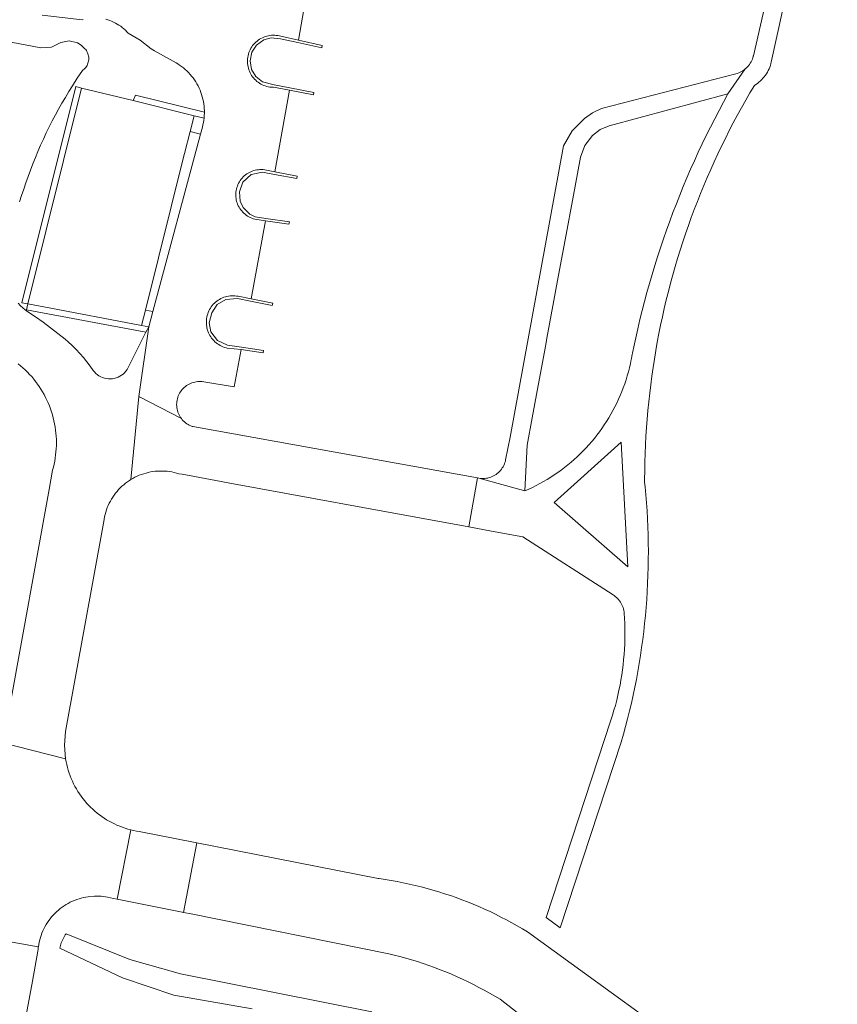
# Model space of a CAD drawing. Extents: x 152825 to 164088, y 457113 to 463005.
# Tile 154 of 256: x 157546 to 157613, y 460087 to 460168. Entities that reach past the tile are written whole.
import ezdxf

# ---------------------------------------------------------------- set-up
doc = ezdxf.new("R2010")
doc.units = 0
doc.header["$LTSCALE"] = 0.5
for name, color, linetype, lineweight in [('B-PV-VH-GESLOTENVERHARDING_ASFALT-GV', 251, 'CONTINUOUS', 18), ('B-PV-VH-HALFVERHARDING_GRAVEL-GV', 251, 'CONTINUOUS', 18), ('B-PV-VH-ONVERHARD_ZAND-GV', 251, 'CONTINUOUS', 18), ('B-PV-VH-OPENVERHARDING_BETONSTRAATSTEEN-GV', 251, 'CONTINUOUS', 18), ('B-PV-VH-OPENVERHARDING_STRAATBAKSTEEN-GV', 251, 'CONTINUOUS', 18)]:
    doc.layers.add(name, color=color, linetype=linetype, lineweight=lineweight)

msp = doc.modelspace()

# ---------------------------------------------------------------- linework, layer by layer
at = {"layer": 'B-PV-VH-GESLOTENVERHARDING_ASFALT-GV', "flags": 128}
msp.add_lwpolyline([(157554.946, 460161.493), (157550.684, 460162.536), (157546.231, 460144.679), (157547.551, 460144.429), (157555.655, 460142.896), (157555.971, 460144.165), (157559.18, 460157.035), (157559.204, 460157.13), (157559.661, 460158.94), (157559.988, 460160.234)], close=True, dxfattribs=at)
at = {"layer": 'B-PV-VH-HALFVERHARDING_GRAVEL-GV', "flags": 128}
for points in [[(157611.879, 460189.741), (157606.275, 460165.208), (157606.266, 460165.168), (157606.231, 460165.046), (157606.189, 460164.927), (157606.14, 460164.81), (157606.083, 460164.697), (157606.019, 460164.588), (157605.949, 460164.483), (157605.872, 460164.382), (157605.788, 460164.287), (157605.699, 460164.197), (157605.605, 460164.113), (157604.166, 460162.045), (157603.795, 460161.367), (157603.431, 460160.685), (157603.074, 460159.999), (157602.724, 460159.31), (157602.381, 460158.616), (157602.045, 460157.92), (157601.717, 460157.22), (157601.396, 460156.517), (157601.082, 460155.81), (157600.775, 460155.1), (157600.476, 460154.387), (157600.184, 460153.671), (157599.9, 460152.952), (157599.623, 460152.23), (157599.354, 460151.506), (157599.092, 460150.778), (157598.838, 460150.048), (157598.591, 460149.315), (157598.352, 460148.58), (157598.12, 460147.842), (157597.896, 460147.102), (157597.68, 460146.36), (157597.471, 460145.615), (157597.271, 460144.869), (157597.077, 460144.12), (157596.892, 460143.369), (157596.714, 460142.617), (157596.545, 460141.863), (157596.383, 460141.106), (157596.229, 460140.349), (157596.186, 460140.132), (157596.173, 460140.067), (157596.102, 460139.728), (157596.023, 460139.391), (157595.936, 460139.055), (157595.841, 460138.722), (157595.739, 460138.391), (157595.629, 460138.063), (157595.512, 460137.737), (157595.387, 460137.414), (157595.255, 460137.094), (157595.115, 460136.777), (157594.968, 460136.463), (157594.814, 460136.153), (157594.652, 460135.846), (157594.484, 460135.544), (157594.309, 460135.245), (157594.127, 460134.95), (157593.938, 460134.66), (157593.742, 460134.374), (157593.54, 460134.093), (157593.332, 460133.816), (157593.117, 460133.545), (157592.896, 460133.278), (157592.668, 460133.017), (157592.435, 460132.76), (157592.196, 460132.51), (157591.951, 460132.265), (157591.701, 460132.025), (157591.445, 460131.792), (157591.184, 460131.564), (157590.918, 460131.343), (157590.647, 460131.128), (157590.37, 460130.919), (157590.089, 460130.716), (157589.804, 460130.52), (157589.514, 460130.331), (157589.219, 460130.148), (157588.921, 460129.973), (157588.618, 460129.804), (157588.312, 460129.642), (157588.002, 460129.488), (157587.689, 460129.34), (157587.372, 460129.2), (157583.558, 460130.244), (157583.436, 460130.268), (157582.737, 460126.213), (157584.618, 460125.867), (157587.191, 460125.402), (157594.674, 460120.597), (157594.75, 460120.546), (157594.85, 460120.469), (157594.946, 460120.387), (157595.036, 460120.298), (157595.12, 460120.204), (157595.199, 460120.105), (157595.271, 460120.001), (157595.336, 460119.892), (157595.394, 460119.78), (157595.445, 460119.665), (157595.488, 460119.546), (157595.524, 460119.425), (157595.552, 460119.302), (157595.573, 460119.177), (157595.585, 460119.051), (157595.61, 460118.662), (157595.629, 460118.234), (157595.641, 460117.806), (157595.644, 460117.378), (157595.639, 460116.95), (157595.627, 460116.522), (157595.606, 460116.095), (157595.578, 460115.667), (157595.541, 460115.241), (157595.497, 460114.815), (157595.444, 460114.39), (157595.384, 460113.966), (157595.315, 460113.543), (157595.239, 460113.122), (157595.155, 460112.702), (157595.063, 460112.284), (157594.964, 460111.868), (157594.856, 460111.453), (157594.741, 460111.041), (157594.619, 460110.631), (157594.488, 460110.223), (157590.2, 460097.181), (157589.118, 460093.89), (157590.284, 460093.038), (157595.337, 460108.414), (157595.521, 460109.056), (157595.697, 460109.699), (157595.865, 460110.345), (157596.026, 460110.993), (157596.179, 460111.642), (157596.324, 460112.293), (157596.461, 460112.946), (157596.591, 460113.601), (157596.712, 460114.257), (157596.826, 460114.915), (157596.932, 460115.574), (157597.03, 460116.234), (157597.12, 460116.895), (157597.201, 460117.557), (157597.276, 460118.221), (157597.342, 460118.885), (157597.4, 460119.549), (157597.45, 460120.215), (157597.492, 460120.881), (157597.527, 460121.547), (157597.553, 460122.214), (157597.571, 460122.881), (157597.581, 460123.548), (157597.583, 460124.216), (157597.578, 460124.883), (157597.564, 460125.55), (157597.542, 460126.217), (157597.512, 460126.884), (157597.475, 460127.55), (157597.429, 460128.216), (157597.375, 460128.881), (157597.313, 460129.545), (157597.275, 460129.922), (157597.275, 460130.159), (157597.281, 460130.872), (157597.295, 460131.585), (157597.317, 460132.298), (157597.347, 460133.011), (157597.385, 460133.724), (157597.431, 460134.436), (157597.484, 460135.147), (157597.546, 460135.858), (157597.616, 460136.568), (157597.694, 460137.277), (157597.78, 460137.985), (157597.873, 460138.693), (157597.975, 460139.399), (157598.084, 460140.104), (157598.201, 460140.808), (157598.327, 460141.51), (157598.46, 460142.211), (157598.601, 460142.91), (157598.75, 460143.608), (157598.906, 460144.304), (157599.071, 460144.998), (157599.243, 460145.691), (157599.423, 460146.381), (157599.611, 460147.069), (157599.806, 460147.756), (157600.009, 460148.44), (157600.22, 460149.121), (157600.438, 460149.801), (157600.664, 460150.477), (157600.898, 460151.151), (157601.139, 460151.823), (157601.387, 460152.492), (157601.643, 460153.158), (157601.907, 460153.821), (157602.178, 460154.481), (157602.456, 460155.138), (157602.742, 460155.791), (157603.035, 460156.442), (157603.335, 460157.089), (157603.642, 460157.733), (157603.957, 460158.373), (157604.279, 460159.01), (157604.608, 460159.643), (157604.944, 460160.272), (157605.287, 460160.898), (157605.637, 460161.52), (157605.994, 460162.137), (157606.358, 460162.751), (157606.489, 460162.834), (157606.616, 460162.923), (157606.737, 460163.019), (157606.854, 460163.121), (157606.965, 460163.229), (157607.071, 460163.343), (157607.171, 460163.461), (157607.264, 460163.585), (157607.351, 460163.714), (157607.431, 460163.846), (157607.504, 460163.983), (157607.57, 460164.123), (157607.628, 460164.267), (157607.68, 460164.413), (157607.723, 460164.562), (157607.751, 460164.676), (157613.22, 460189.442)], [(157574.7, 460086.09), (157558.864, 460089.229), (157554.687, 460090.412), (157549.397, 460092.557), (157549.318, 460092.456), (157549.148, 460092.141), (157549.003, 460091.813), (157548.886, 460091.372), (157554.077, 460088.906), (157558.306, 460087.473), (157564.79, 460086.34)]]:
    msp.add_lwpolyline(points, dxfattribs=at)
for points in [[(157587.372, 460129.2), (157587.549, 460132.974), (157587.968, 460135.238), (157588.546, 460138.364), (157589.061, 460141.145), (157589.188, 460141.832), (157589.765, 460144.95), (157589.989, 460146.163), (157591.024, 460151.751), (157591.051, 460151.899), (157591.323, 460153.368), (157591.962, 460156.82), (157592.331, 460157.789), (157592.966, 460158.608), (157593.602, 460159.091), (157594.33, 460159.418), (157604.166, 460162.045), (157605.605, 460164.113), (157605.505, 460164.035), (157605.401, 460163.964), (157605.292, 460163.899), (157605.179, 460163.841), (157605.063, 460163.791), (157604.944, 460163.747), (157604.823, 460163.712), (157593.714, 460160.843), (157592.973, 460160.486), (157592.291, 460160.026), (157591.277, 460158.994), (157590.555, 460157.739), (157586.155, 460133.647), (157585.777, 460131.78), (157585.75, 460131.663), (157585.714, 460131.544), (157585.671, 460131.427), (157585.621, 460131.313), (157585.563, 460131.203), (157585.498, 460131.096), (157585.427, 460130.994), (157585.349, 460130.897), (157585.265, 460130.805), (157585.176, 460130.719), (157585.08, 460130.638), (157584.981, 460130.564), (157584.876, 460130.496), (157584.767, 460130.435), (157584.655, 460130.382), (157584.539, 460130.335), (157584.421, 460130.296), (157584.301, 460130.265), (157584.178, 460130.242), (157584.055, 460130.226), (157583.93, 460130.218), (157583.806, 460130.219), (157583.682, 460130.227), (157583.558, 460130.244)], [(157595.899, 460122.919), (157589.79, 460128.231), (157595.334, 460133.241)]]:
    msp.add_lwpolyline(points, close=True, dxfattribs=at)
at = {"layer": 'B-PV-VH-ONVERHARD_ZAND-GV', "flags": 128}
for points in [[(157566.665, 460166.903), (157566.533, 460166.905), (157566.402, 460166.899), (157566.272, 460166.885), (157566.142, 460166.864), (157566.014, 460166.834), (157565.889, 460166.797), (157565.765, 460166.752), (157565.645, 460166.699), (157565.528, 460166.64), (157565.415, 460166.573), (157565.306, 460166.5), (157565.202, 460166.42), (157565.103, 460166.334), (157565.009, 460166.242), (157564.921, 460166.144), (157564.839, 460166.042), (157564.764, 460165.934), (157564.695, 460165.823), (157564.633, 460165.707), (157564.579, 460165.587), (157564.532, 460165.465), (157564.492, 460165.34), (157564.46, 460165.212), (157564.436, 460165.083), (157564.419, 460164.953), (157564.411, 460164.822), (157564.411, 460164.691), (157564.418, 460164.56), (157564.434, 460164.429), (157564.458, 460164.3), (157564.489, 460164.173), (157564.528, 460164.048), (157564.575, 460163.925), (157564.629, 460163.805), (157564.69, 460163.689), (157564.758, 460163.577), (157564.833, 460163.469), (157564.914, 460163.366), (157565.002, 460163.268), (157565.095, 460163.176), (157565.193, 460163.089), (157565.297, 460163.009), (157565.406, 460162.935), (157565.518, 460162.868), (157565.635, 460162.808), (157565.755, 460162.755), (157565.878, 460162.709), (157566.004, 460162.671), (157566.132, 460162.641), (157566.261, 460162.618), (157566.391, 460162.604), (157566.523, 460162.597), (157566.572, 460162.597), (157567.879, 460162.351), (157569.88, 460161.979), (157569.914, 460162.176), (157567.914, 460162.548), (157566.608, 460162.791), (157565.668, 460163.057), (157565.106, 460163.489), (157564.746, 460164.065), (157564.645, 460164.8), (157564.775, 460165.491), (157565.164, 460166.096), (157565.754, 460166.528), (157566.374, 460166.701), (157567.138, 460166.62), (157568.588, 460166.3), (157570.556, 460165.866), (157570.59, 460166.063), (157568.623, 460166.497), (157567.181, 460166.815), (157567.054, 460166.849), (157566.926, 460166.875), (157566.795, 460166.893)], [(157550.684, 460162.536), (157550.197, 460162.65), (157545.739, 460144.772), (157546.231, 460144.679)], [(157560.845, 460160.535), (157555.146, 460161.959), (157554.946, 460161.493), (157559.988, 460160.234), (157560.816, 460160.029), (157560.82, 460160.072), (157560.836, 460160.265), (157560.844, 460160.459)], [(157560.523, 460158.729), (157559.661, 460158.94), (157559.204, 460157.13), (157559.18, 460157.035), (157555.971, 460144.165), (157556.586, 460144.041)], [(157565.702, 460155.781), (157565.573, 460155.788), (157565.444, 460155.787), (157565.315, 460155.778), (157565.187, 460155.76), (157565.061, 460155.736), (157564.936, 460155.703), (157564.813, 460155.662), (157564.693, 460155.614), (157564.577, 460155.559), (157564.464, 460155.497), (157564.355, 460155.427), (157564.25, 460155.352), (157564.151, 460155.269), (157564.057, 460155.181), (157563.968, 460155.087), (157563.885, 460154.988), (157563.809, 460154.884), (157563.74, 460154.775), (157563.677, 460154.663), (157563.621, 460154.546), (157563.573, 460154.427), (157563.532, 460154.304), (157563.498, 460154.179), (157563.473, 460154.053), (157563.455, 460153.925), (157563.446, 460153.796), (157563.444, 460153.667), (157563.45, 460153.538), (157563.465, 460153.41), (157563.487, 460153.283), (157563.517, 460153.157), (157563.555, 460153.034), (157563.6, 460152.913), (157563.653, 460152.795), (157563.713, 460152.681), (157563.78, 460152.571), (157563.853, 460152.464), (157563.933, 460152.363), (157564.02, 460152.267), (157564.111, 460152.177), (157564.209, 460152.092), (157564.311, 460152.013), (157564.418, 460151.941), (157564.53, 460151.876), (157564.645, 460151.818), (157564.764, 460151.767), (157564.885, 460151.723), (157565.009, 460151.687), (157565.018, 460151.685), (157565.9, 460151.551), (157567.847, 460151.28), (157567.881, 460151.477), (157565.938, 460151.748), (157565.044, 460151.872), (157564.616, 460152.092), (157564.069, 460152.639), (157563.805, 460153.166), (157563.744, 460153.957), (157564.028, 460154.747), (157564.717, 460155.375), (157565.663, 460155.576), (157566.636, 460155.393), (157568.499, 460155.041), (157568.533, 460155.238), (157566.674, 460155.589)], [(157563.372, 460145.338), (157563.24, 460145.344), (157563.107, 460145.343), (157562.975, 460145.333), (157562.844, 460145.316), (157562.714, 460145.291), (157562.586, 460145.257), (157562.46, 460145.216), (157562.337, 460145.168), (157562.217, 460145.112), (157562.1, 460145.049), (157561.988, 460144.98), (157561.88, 460144.903), (157561.777, 460144.82), (157561.678, 460144.731), (157561.586, 460144.637), (157561.499, 460144.537), (157561.419, 460144.432), (157561.345, 460144.322), (157561.278, 460144.208), (157561.218, 460144.09), (157561.165, 460143.968), (157561.119, 460143.844), (157561.081, 460143.717), (157561.051, 460143.588), (157561.029, 460143.458), (157561.014, 460143.326), (157561.008, 460143.194), (157561.01, 460143.062), (157561.019, 460142.93), (157561.037, 460142.798), (157561.062, 460142.668), (157561.095, 460142.54), (157561.136, 460142.414), (157561.185, 460142.291), (157561.24, 460142.171), (157561.303, 460142.055), (157561.373, 460141.942), (157561.449, 460141.834), (157561.532, 460141.731), (157561.621, 460141.633), (157561.716, 460141.541), (157561.816, 460141.454), (157561.921, 460141.374), (157562.031, 460141.3), (157562.145, 460141.233), (157562.263, 460141.172), (157562.385, 460141.12), (157562.509, 460141.074), (157562.636, 460141.036), (157562.727, 460141.014), (157563.886, 460140.894), (157565.7, 460140.629), (157565.738, 460140.826), (157563.924, 460141.091), (157562.763, 460141.26), (157561.92, 460141.655), (157561.393, 460142.364), (157561.252, 460143.114), (157561.454, 460143.945), (157561.9, 460144.634), (157562.63, 460145.04), (157563.596, 460145.113), (157564.667, 460144.895), (157566.46, 460144.53), (157566.498, 460144.726), (157564.705, 460145.091), (157563.634, 460145.301), (157563.503, 460145.323)], [(157547.551, 460144.429), (157546.231, 460144.679), (157546.122, 460144.19), (157556.014, 460142.32), (157556.249, 460142.784), (157555.655, 460142.896)]]:
    msp.add_lwpolyline(points, close=True, dxfattribs=at)
at = {"layer": 'B-PV-VH-OPENVERHARDING_BETONSTRAATSTEEN-GV', "flags": 128}
msp.add_lwpolyline([(157560.816, 460160.029), (157559.988, 460160.234), (157559.661, 460158.94), (157560.523, 460158.729), (157560.678, 460159.309), (157560.725, 460159.497), (157560.765, 460159.688), (157560.797, 460159.879)], close=True, dxfattribs=at)
at = {"layer": 'B-PV-VH-OPENVERHARDING_STRAATBAKSTEEN-GV', "flags": 128}
for points in [[(157552.688, 460168.222), (157552.852, 460168.176), (157553.015, 460168.122), (157553.174, 460168.061), (157553.331, 460167.993), (157553.484, 460167.917), (157553.633, 460167.834), (157553.779, 460167.744), (157553.92, 460167.647), (157554.056, 460167.544), (157554.188, 460167.435), (157554.314, 460167.32), (157554.434, 460167.199), (157554.549, 460167.072), (157555.534, 460166.495), (157556.43, 460165.788), (157556.72, 460165.625), (157557.454, 460165.214), (157558.523, 460164.614), (157558.636, 460164.545), (157558.799, 460164.438), (157558.956, 460164.325), (157559.109, 460164.206), (157559.257, 460164.08), (157559.4, 460163.948), (157559.537, 460163.81), (157559.668, 460163.667), (157559.794, 460163.519), (157559.913, 460163.366), (157560.025, 460163.207), (157560.131, 460163.045), (157560.231, 460162.878), (157560.323, 460162.707), (157560.408, 460162.532), (157560.486, 460162.355), (157560.557, 460162.174), (157560.62, 460161.99), (157560.675, 460161.804), (157560.723, 460161.616), (157560.763, 460161.426), (157560.795, 460161.234), (157560.819, 460161.041), (157560.835, 460160.848), (157560.843, 460160.654), (157560.845, 460160.535), (157560.844, 460160.459), (157560.836, 460160.265), (157560.82, 460160.072), (157560.816, 460160.029), (157560.797, 460159.879), (157560.765, 460159.688), (157560.725, 460159.497), (157560.678, 460159.309), (157560.523, 460158.729), (157556.586, 460144.041), (157556.249, 460142.784), (157555.418, 460137.015), (157558.941, 460135.182), (157558.869, 460135.283), (157558.804, 460135.388), (157558.746, 460135.498), (157558.695, 460135.61), (157558.652, 460135.726), (157558.616, 460135.844), (157558.587, 460135.965), (157558.567, 460136.087), (157558.555, 460136.21), (157558.55, 460136.334), (157558.554, 460136.457), (157558.565, 460136.58), (157558.585, 460136.703), (157558.612, 460136.823), (157558.647, 460136.942), (157558.69, 460137.058), (157558.74, 460137.171), (157558.797, 460137.28), (157558.861, 460137.386), (157558.932, 460137.488), (157559.01, 460137.584), (157559.093, 460137.675), (157559.182, 460137.761), (157559.277, 460137.841), (157559.376, 460137.914), (157559.48, 460137.981), (157559.588, 460138.041), (157559.7, 460138.094), (157559.815, 460138.14), (157559.933, 460138.178), (157560.053, 460138.209), (157560.174, 460138.231), (157560.297, 460138.246), (157560.42, 460138.253), (157560.544, 460138.251), (157560.668, 460138.242), (157560.79, 460138.225), (157563.298, 460137.799), (157563.886, 460140.894), (157562.727, 460141.014), (157562.636, 460141.036), (157562.509, 460141.074), (157562.385, 460141.12), (157562.263, 460141.172), (157562.145, 460141.233), (157562.031, 460141.3), (157561.921, 460141.374), (157561.816, 460141.454), (157561.716, 460141.541), (157561.621, 460141.633), (157561.532, 460141.731), (157561.449, 460141.834), (157561.373, 460141.942), (157561.303, 460142.055), (157561.24, 460142.171), (157561.185, 460142.291), (157561.136, 460142.414), (157561.095, 460142.54), (157561.062, 460142.668), (157561.037, 460142.798), (157561.019, 460142.93), (157561.01, 460143.062), (157561.008, 460143.194), (157561.014, 460143.326), (157561.029, 460143.458), (157561.051, 460143.588), (157561.081, 460143.717), (157561.119, 460143.844), (157561.165, 460143.968), (157561.218, 460144.09), (157561.278, 460144.208), (157561.345, 460144.322), (157561.419, 460144.432), (157561.499, 460144.537), (157561.586, 460144.637), (157561.678, 460144.731), (157561.777, 460144.82), (157561.88, 460144.903), (157561.988, 460144.98), (157562.1, 460145.049), (157562.217, 460145.112), (157562.337, 460145.168), (157562.46, 460145.216), (157562.586, 460145.257), (157562.714, 460145.291), (157562.844, 460145.316), (157562.975, 460145.333), (157563.107, 460145.343), (157563.24, 460145.344), (157563.372, 460145.338), (157563.503, 460145.323), (157563.634, 460145.301), (157564.705, 460145.091), (157565.9, 460151.551), (157565.018, 460151.685), (157565.009, 460151.687), (157564.885, 460151.723), (157564.764, 460151.767), (157564.645, 460151.818), (157564.53, 460151.876), (157564.418, 460151.941), (157564.311, 460152.013), (157564.209, 460152.092), (157564.111, 460152.177), (157564.02, 460152.267), (157563.933, 460152.363), (157563.853, 460152.464), (157563.78, 460152.571), (157563.713, 460152.681), (157563.653, 460152.795), (157563.6, 460152.913), (157563.555, 460153.034), (157563.517, 460153.157), (157563.487, 460153.283), (157563.465, 460153.41), (157563.45, 460153.538), (157563.444, 460153.667), (157563.446, 460153.796), (157563.455, 460153.925), (157563.473, 460154.053), (157563.498, 460154.179), (157563.532, 460154.304), (157563.573, 460154.427), (157563.621, 460154.546), (157563.677, 460154.663), (157563.74, 460154.775), (157563.809, 460154.884), (157563.885, 460154.988), (157563.968, 460155.087), (157564.057, 460155.181), (157564.151, 460155.269), (157564.25, 460155.352), (157564.355, 460155.427), (157564.464, 460155.497), (157564.577, 460155.559), (157564.693, 460155.614), (157564.813, 460155.662), (157564.936, 460155.703), (157565.061, 460155.736), (157565.187, 460155.76), (157565.315, 460155.778), (157565.444, 460155.787), (157565.573, 460155.788), (157565.702, 460155.781), (157566.674, 460155.589), (157567.879, 460162.351), (157566.572, 460162.597), (157566.523, 460162.597), (157566.391, 460162.604), (157566.261, 460162.618), (157566.132, 460162.641), (157566.004, 460162.671), (157565.878, 460162.709), (157565.755, 460162.755), (157565.635, 460162.808), (157565.518, 460162.868), (157565.406, 460162.935), (157565.297, 460163.009), (157565.193, 460163.089), (157565.095, 460163.176), (157565.002, 460163.268), (157564.914, 460163.366), (157564.833, 460163.469), (157564.758, 460163.577), (157564.69, 460163.689), (157564.629, 460163.805), (157564.575, 460163.925), (157564.528, 460164.048), (157564.489, 460164.173), (157564.458, 460164.3), (157564.434, 460164.429), (157564.418, 460164.56), (157564.411, 460164.691), (157564.411, 460164.822), (157564.419, 460164.953), (157564.436, 460165.083), (157564.46, 460165.212), (157564.492, 460165.34), (157564.532, 460165.465), (157564.579, 460165.587), (157564.633, 460165.707), (157564.695, 460165.823), (157564.764, 460165.934), (157564.839, 460166.042), (157564.921, 460166.144), (157565.009, 460166.242), (157565.103, 460166.334), (157565.202, 460166.42), (157565.306, 460166.5), (157565.415, 460166.573), (157565.528, 460166.64), (157565.645, 460166.699), (157565.765, 460166.752), (157565.889, 460166.797), (157566.014, 460166.834), (157566.142, 460166.864), (157566.272, 460166.885), (157566.402, 460166.899), (157566.533, 460166.905), (157566.665, 460166.903), (157566.795, 460166.893), (157566.926, 460166.875), (157567.054, 460166.849), (157567.181, 460166.815), (157568.623, 460166.497), (157569.185, 460169.67)], [(157547.412, 460168.562), (157550.741, 460168.182), (157550.828, 460168.207)], [(157545.561, 460153.105), (157545.724, 460153.638), (157545.895, 460154.168), (157546.073, 460154.696), (157546.258, 460155.221), (157546.452, 460155.744), (157546.652, 460156.264), (157546.86, 460156.78), (157547.076, 460157.294), (157547.299, 460157.805), (157547.529, 460158.312), (157547.766, 460158.816), (157548.011, 460159.317), (157548.263, 460159.814), (157548.522, 460160.307), (157548.788, 460160.797), (157549.061, 460161.282), (157549.341, 460161.764), (157549.627, 460162.242), (157549.921, 460162.715), (157550.329, 460163.348), (157550.749, 460163.974), (157550.828, 460164.033), (157550.902, 460164.098), (157550.97, 460164.169), (157551.033, 460164.246), (157551.089, 460164.327), (157551.138, 460164.412), (157551.18, 460164.501), (157551.215, 460164.594), (157551.242, 460164.688), (157551.261, 460164.785), (157551.273, 460164.883), (157551.277, 460164.981), (157551.272, 460165.08), (157551.26, 460165.178), (157551.239, 460165.274), (157551.211, 460165.369), (157551.176, 460165.461), (157551.133, 460165.549), (157551.083, 460165.634), (157551.026, 460165.715), (157550.963, 460165.791), (157550.912, 460165.844), (157550.654, 460166.096), (157550.348, 460166.286), (157549.658, 460166.449), (157548.962, 460166.309), (157548.184, 460165.922), (157547.316, 460165.87), (157542.384, 460166.792)], [(157543.927, 460108.399), (157549.361, 460107.018), (157549.264, 460108.153), (157549.345, 460109.29), (157552.5, 460126.541), (157552.516, 460126.679), (157552.547, 460126.872), (157552.584, 460127.065), (157552.63, 460127.256), (157552.684, 460127.444), (157552.745, 460127.631), (157552.813, 460127.814), (157552.89, 460127.995), (157552.973, 460128.173), (157553.064, 460128.347), (157553.161, 460128.517), (157553.266, 460128.683), (157553.377, 460128.844), (157553.495, 460129.001), (157553.619, 460129.153), (157553.749, 460129.3), (157553.885, 460129.441), (157554.026, 460129.577), (157554.173, 460129.707), (157554.325, 460129.831), (157554.482, 460129.948), (157554.644, 460130.059), (157554.76, 460130.133), (157555.418, 460137.015), (157556.249, 460142.784), (157556.014, 460142.32), (157554.452, 460139.238), (157554.355, 460139.105), (157554.246, 460138.981), (157554.126, 460138.868), (157553.995, 460138.768), (157553.855, 460138.68), (157553.707, 460138.607), (157553.553, 460138.548), (157553.394, 460138.505), (157553.231, 460138.477), (157553.066, 460138.465), (157552.902, 460138.469), (157552.738, 460138.489), (157552.577, 460138.525), (157552.42, 460138.576), (157552.269, 460138.642), (157552.124, 460138.722), (157551.989, 460138.816), (157551.863, 460138.923), (157551.748, 460139.041), (157551.652, 460139.161), (157551.394, 460139.529), (157551.123, 460139.887), (157550.839, 460140.236), (157550.544, 460140.574), (157550.236, 460140.902), (157549.917, 460141.218), (157549.587, 460141.523), (157549.325, 460141.75), (157548.726, 460142.231), (157548.118, 460142.698), (157547.5, 460143.153), (157546.873, 460143.595), (157546.237, 460144.023), (157546.01, 460144.171), (157545.81, 460144.342), (157545.62, 460144.525), (157545.441, 460144.72)], [(157545.439, 460139.72), (157545.639, 460139.556), (157545.834, 460139.387), (157546.023, 460139.211), (157546.207, 460139.03), (157546.385, 460138.843), (157546.558, 460138.651), (157546.724, 460138.453), (157546.884, 460138.251), (157547.038, 460138.043), (157547.185, 460137.831), (157547.326, 460137.614), (157547.46, 460137.393), (157547.587, 460137.168), (157547.706, 460136.94), (157547.819, 460136.707), (157547.925, 460136.472), (157548.023, 460136.233), (157548.114, 460135.991), (157548.197, 460135.747), (157548.272, 460135.5), (157548.34, 460135.251), (157548.4, 460134.999), (157548.453, 460134.747), (157548.497, 460134.492), (157548.534, 460134.236), (157548.563, 460133.98), (157548.583, 460133.722), (157548.596, 460133.464), (157548.601, 460133.206), (157548.597, 460132.948), (157548.586, 460132.69), (157548.567, 460132.433), (157548.54, 460132.176), (157548.504, 460131.92), (157548.461, 460131.665), (157548.41, 460131.412), (157548.352, 460131.161), (157548.285, 460130.911), (157547.999, 460129.324), (157547.998, 460129.32), (157544.733, 460111.217)], [(157542.62, 460092.272), (157547.105, 460091.455), (157547.106, 460091.462), (157547.136, 460091.656), (157547.174, 460091.849), (157547.219, 460092.04), (157547.272, 460092.23), (157547.333, 460092.417), (157547.402, 460092.601), (157547.478, 460092.783), (157547.561, 460092.961), (157547.652, 460093.136), (157547.749, 460093.307), (157547.854, 460093.473), (157547.965, 460093.636), (157548.082, 460093.794), (157548.206, 460093.946), (157548.336, 460094.094), (157548.472, 460094.236), (157548.614, 460094.373), (157548.761, 460094.504), (157548.913, 460094.628), (157549.07, 460094.747), (157549.232, 460094.859), (157549.398, 460094.964), (157549.569, 460095.062), (157549.743, 460095.154), (157549.921, 460095.238), (157550.102, 460095.315), (157550.286, 460095.384), (157550.473, 460095.446), (157550.662, 460095.501), (157550.853, 460095.547), (157551.046, 460095.586), (157551.24, 460095.617), (157551.766, 460095.662), (157552.164, 460095.654), (157552.294, 460095.651), (157552.818, 460095.583), (157553.331, 460095.46), (157553.619, 460095.403), (157554.754, 460101.152), (157554.521, 460101.215), (157554.291, 460101.286), (157554.063, 460101.363), (157553.837, 460101.449), (157553.615, 460101.542), (157553.396, 460101.642), (157553.18, 460101.749), (157552.968, 460101.864), (157552.76, 460101.986), (157552.556, 460102.114), (157552.356, 460102.249), (157552.162, 460102.391), (157551.971, 460102.539), (157551.786, 460102.693), (157551.606, 460102.853), (157551.432, 460103.019), (157551.263, 460103.191), (157551.1, 460103.369), (157550.943, 460103.551), (157550.792, 460103.739), (157550.647, 460103.932), (157550.509, 460104.129), (157550.377, 460104.331), (157550.253, 460104.537), (157550.135, 460104.747), (157550.024, 460104.961), (157549.92, 460105.179), (157549.824, 460105.4), (157549.735, 460105.624), (157549.653, 460105.851), (157549.58, 460106.08), (157549.513, 460106.312), (157549.455, 460106.545), (157549.404, 460106.781), (157549.361, 460107.018), (157543.927, 460108.399)], [(157603.939, 460080.843), (157587.596, 460092.699), (157587.163, 460092.96), (157586.726, 460093.214), (157586.284, 460093.462), (157585.839, 460093.702), (157585.391, 460093.935), (157584.938, 460094.161), (157584.482, 460094.38), (157584.023, 460094.592), (157583.56, 460094.797), (157583.095, 460094.994), (157582.626, 460095.183), (157582.154, 460095.365), (157581.679, 460095.54), (157581.202, 460095.707), (157580.722, 460095.867), (157580.24, 460096.019), (157579.755, 460096.164), (157579.268, 460096.3), (157578.779, 460096.429), (157578.288, 460096.551), (157577.795, 460096.664), (157577.301, 460096.77), (157576.804, 460096.867), (157576.307, 460096.957), (157575.808, 460097.04), (157575.307, 460097.114), (157575.233, 460097.124), (157560.212, 460100.077), (157559.124, 460094.317), (157559.766, 460094.19), (157576.108, 460090.896), (157576.538, 460090.792), (157577.025, 460090.666), (157577.509, 460090.533), (157577.991, 460090.392), (157578.471, 460090.244), (157578.949, 460090.087), (157579.424, 460089.924), (157579.896, 460089.752), (157580.366, 460089.574), (157580.832, 460089.387), (157581.296, 460089.194), (157581.756, 460088.993), (157582.214, 460088.784), (157582.667, 460088.569), (157583.118, 460088.346), (157583.564, 460088.116), (157584.007, 460087.879), (157584.447, 460087.635), (157584.882, 460087.384), (157585.313, 460087.126), (157590.05, 460083.44)], [(157530.093, 460000), (157546.617, 460088.633), (157547.072, 460091.11), (157547.084, 460091.266), (157547.105, 460091.455), (157542.62, 460092.272)]]:
    msp.add_lwpolyline(points, dxfattribs=at)
for points in [[(157555.418, 460137.015), (157554.76, 460130.133), (157554.929, 460130.232), (157555.103, 460130.324), (157555.279, 460130.41), (157555.459, 460130.488), (157555.642, 460130.558), (157555.828, 460130.621), (157556.016, 460130.676), (157556.207, 460130.724), (157556.399, 460130.764), (157556.592, 460130.796), (157556.787, 460130.82), (157556.982, 460130.836), (157557.178, 460130.844), (157557.374, 460130.844), (157557.571, 460130.837), (157557.766, 460130.821), (157557.961, 460130.797), (157558.154, 460130.765), (157558.346, 460130.725), (157558.537, 460130.678), (157558.725, 460130.623), (157559.012, 460130.57), (157563.256, 460129.79), (157569.745, 460128.597), (157573.953, 460127.825), (157582.737, 460126.213), (157583.436, 460130.268), (157559.882, 460134.518), (157559.828, 460134.536), (157559.713, 460134.581), (157559.601, 460134.633), (157559.492, 460134.692), (157559.387, 460134.759), (157559.288, 460134.831), (157559.192, 460134.911), (157559.103, 460134.996), (157559.019, 460135.086), (157558.941, 460135.182)], [(157559.002, 460094.341), (157559.124, 460094.317), (157560.212, 460100.077), (157560.09, 460100.101), (157555.438, 460101.015), (157555.225, 460101.051), (157554.988, 460101.098), (157554.754, 460101.152), (157553.619, 460095.403), (157554.324, 460095.264)]]:
    msp.add_lwpolyline(points, close=True, dxfattribs=at)

doc.saveas('drawing.dxf')
